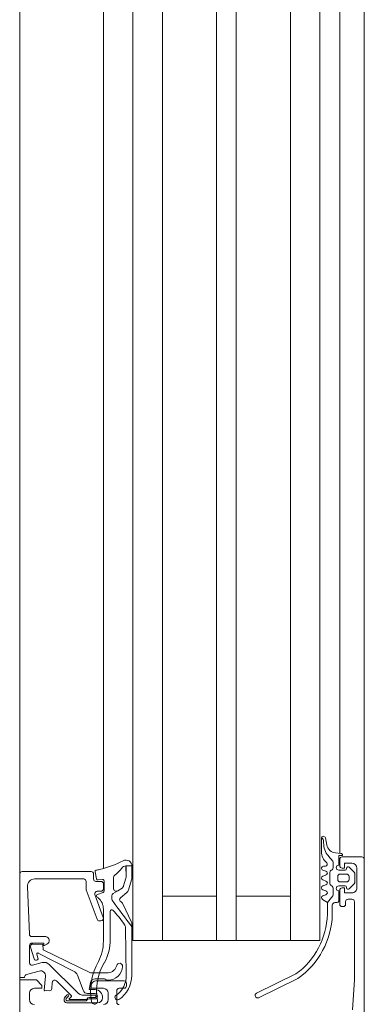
# Model space of a CAD drawing. Header units: millimetres. Extents: x -2180 to 91692, y -6418 to 21859.
# Tile 122 of 256: x 30278 to 30348, y 8521 to 8721. Entities that reach past the tile are written whole.
import ezdxf

# ---------------------------------------------------------------- set-up
doc = ezdxf.new("R2010")
doc.units = ezdxf.units.MM
doc.layers.add('Detail Items', color=7, linetype='Continuous', lineweight=9)
doc.layers.add('Doors', color=7, linetype='Continuous', lineweight=9)

# ---------------------------------------------------------------- blocks, each defined once
blk = doc.blocks.new('Schueco_FWS_ADS-70-HD_out_Family-02 - FWS SI insert unit 4-2397824-1 Korruse  plaan')
at = {"layer": 'Detail Items'}
for p, q in [((884, 9), (-861.61, 9)), ((683, 4), (383, 4)), ((683, 0), (383, 0)), ((683, -6), (383, -6)), ((683, -17), (383, -17)), ((683, -21), (383, -21)), ((683, -32), (383, -32)), ((683, -38), (383, -38)), ((683, -43.96), (383, -43.96)), ((-861.61, -61), (893, -61))]:
    blk.add_line(p, q, dxfattribs=at)
at = {"layer": 'Doors'}
for p, q in [((755.5, 9), (675.5, 9)), ((755, 8.5), (755, 4.5)), ((852.5, 9), (755.5, 9)), ((757.09, 5.91), (758.13, 6.95)), ((757.3, 7.5), (761.3, 7.5)), ((758.48, 7.1), (760.12, 7.1)), ((760.47, 6.95), (761.51, 5.91)), ((763.6, 5.7), (763.6, 6.5)), ((754.33, 4), (675.5, 4)), ((754.21, 3.16), (754.3, 4.23)), ((755.5, 4), (756.8, 4)), ((757.4, 5.4), (757.3, 5.4)), ((757.7, 3.8), (757.7, 5.1)), ((758.5, 5.4), (758.5, 4.1)), ((759.6, 5.9), (759, 5.9)), ((760.1, 4.1), (760.1, 5.4)), ((760.9, 5.1), (760.9, 3.8)), ((761.3, 5.4), (761.2, 5.4)), ((761.8, 4), (764.6, 4)), ((764.6, 5.2), (764.1, 5.2)), ((765.1, 4.5), (765.1, 4.7)), ((754.83, 1.7), (755.86, 2.58)), ((756.18, 2.7), (757.18, 2.7)), ((757.61, 2.45), (757.73, 2.25)), ((759, 3.6), (759.6, 3.6)), ((760.83, 2.25), (760.94, 2.45)), ((761.38, 2.7), (762.59, 2.7)), ((761.9, 3.8), (764, 3.8)), ((762.9, 2.59), (764.3, 1.5)), ((764.3, 3.5), (764.3, 3)), ((764.8, 2.5), (766.75, 2.5)), ((750.99, 0.38), (751.26, 0.52)), ((751.16, 1.09), (752.6, 1.37)), ((753.91, 0.3), (751.23, 0.3)), ((756.9, 0.7), (756.9, 1.1)), ((757.91, 1.2), (757.69, 0.6)), ((758.16, 2), (760.4, 2)), ((758.91, 0.6), (758.69, 1.2)), ((759.91, 1.2), (759.69, 0.6)), ((760.91, 0.6), (760.69, 1.2)), ((761.91, 1.2), (761.69, 0.6)), ((762.91, 0.6), (762.69, 1.2)), ((782.71, -12.89), (778.79, -4.91)), ((779.7, -4.48), (783.62, -12.46)), ((675.5, -6), (772, -6)), ((675.5, -32), (772, -32)), ((769.47, -39.52), (778.94, -39.34)), ((780.2, -45.5), (780.2, -39.8)), ((780.7, -39.3), (781.2, -39.3)), ((781.7, -39.8), (781.7, -40.8)), ((761.38, -41.93), (759.2, -41.93)), ((782.2, -41.3), (784.5, -41.3)), ((757.32, -43.96), (675.5, -43.96)), ((759.88, -43.85), (761.94, -43.85)), ((771.78, -42.6), (766.04, -42.6)), ((779.77, -43.8), (779.77, -45.67)), ((784, -43), (782.7, -43)), ((758.06, -45.69), (759.46, -45.42)), ((759.7, -45.09), (759.59, -44.19)), ((760, -44.5), (760, -45.5)), ((761.5, -44), (760.5, -44)), ((761.68, -47.47), (767.67, -45.29)), ((762, -45.26), (762, -44.5)), ((762.22, -44.05), (762.64, -45.2)), ((767.33, -44.03), (762.67, -45.73)), ((765.62, -44), (772.11, -44)), ((768, -44.82), (768, -44.5)), ((782.77, -45.75), (782.77, -47.2)), ((783.1, -45.77), (783.1, -47.93)), ((783.6, -46.89), (783.6, -45.77)), ((783.87, -46.9), (783.87, -45.75)), ((784.67, -45.2), (784.67, -51.3)), ((758, -46.5), (758, -60.5)), ((759.5, -46), (758.5, -46)), ((760, -47.5), (761.51, -47.5)), ((784, -50.89), (784, -47.6)), ((784.27, -51.27), (784.27, -47.68)), ((759.5, -57.94), (759.5, -48)), ((782.51, -49.35), (776.88, -54.98)), ((782.11, -48.14), (779.06, -49.25)), ((778.19, -50.07), (774.54, -57.23)), ((780.18, -53.52), (783.17, -50.53)), ((783.47, -51.8), (783.05, -51.37)), ((783.33, -51.09), (783.77, -51.53)), ((783.48, -50.58), (783.82, -50.96)), ((771.2, -55.69), (771.2, -58.52)), ((781.74, -54.47), (780.49, -54.37)), ((774.77, -57.51), (775.49, -57.29)), ((776.49, -56.43), (777.01, -58.37)), ((778.9, -59.63), (778.19, -57.01)), ((770.72, -59.02), (761.06, -59.43)), ((776.53, -59), (773, -59)), ((775.7, -58.06), (773.37, -58.78)), ((782.7, -59), (784, -59)), ((758.5, -61), (675.5, -61))]:
    blk.add_line(p, q, dxfattribs=at)
at = {"layer": 'Doors', "flags": 128}
for points in [[(757.3, 4.5), (757.3, 5), (756.3, 5), (756.3, 6.5)], [(762.3, 6.5), (762.3, 5), (761.3, 5), (761.3, 4.5)], [(764.1, 7), (780, 7), (786.07, 6.57)], [(754.7, 4.6), (754.7, 3.8), (756.7, 3.8)], [(766.66, 1.5), (764.3, 1.5), (763.65, 0.5)], [(675.5, -38), (772, -38), (772, 0), (675.5, 0)], [(763, -6), (763, -17), (772, -17), (675.5, -17)], [(763, -32), (763, -21), (772, -21), (675.5, -21)], [(779.02, -38.22), (768.56, -38.22), (769.21, -38.21)], [(772.71, -58.32), (772.82, -56.27), (773.9, -56.24), (778.57, -46.6), (778.57, -43.04)], [(780.51, -46.64), (781.97, -46.9), (781.97, -45.69)], [(781.7, -44), (781.7, -46.5), (781.2, -46.5)], [(772.5, -58.5), (772.5, -56.1), (773.1, -56.1), (772.73, -55.47)], [(779.25, -55.76), (782.09, -56.01), (782.2, -54.97)], [(827.5, -61), (780, -61), (780, -57.6), (781.1, -56.5), (781.7, -56.5), (781.7, -58)], [(758.5, -61), (779.5, -61), (779.5, -60), (779.38, -60)]]:
    blk.add_lwpolyline(points, dxfattribs=at)
for points in [[(759.05, -39.38), (756.86, -39.43), (756.86, -39.38), (756.86, -38.2), (759.17, -38.2), (756.88, -38.2), (756.86, -39.38)], [(760.89, -39.89), (759.32, -39.43)], [(759.5, -38.25), (761.69, -38.89)], [(762.27, -39.27), (763.32, -40.52)], [(764.54, -40.03), (768.24, -38.28)], [(762.47, -42.01), (761.93, -41.07), (761.38, -40.21), (761.93, -41.07)], [(763.57, -42.3), (762.92, -42.3)]]:
    blk.add_lwpolyline(points, close=True, dxfattribs=at)
at = {"layer": 'Doors'}
for centre, radius, start, end in [((755.5, 8.5), 0.5, 90, 179.9991), ((757.3, 6.5), 1, 90.0007, 179.9993), ((758.48, 6.6), 0.5, 90, 135.0202), ((760.12, 6.6), 0.5, 44.9723, 90), ((761.3, 6.5), 1, 359.9997, 90.0003), ((764.1, 6.5), 0.5, 89.9992, 180.0008), ((754.7, 4.2), 0.4, 90.0006, 175.083), ((755.5, 4.5), 0.5, 180.0018, 269.9982), ((756.8, 4.5), 0.5, 270.0009, 360), ((757.3, 5.7), 0.3, 135.0034, 269.9945), ((757.4, 5.1), 0.3, 0, 90), ((759, 5.4), 0.5, 89.9979, 180.0021), ((759, 4.1), 0.5, 179.9989, 270.0011), ((759.6, 5.4), 0.5, 359.9979, 90.0021), ((759.6, 4.1), 0.5, 269.9989, 0.0011), ((761.2, 5.1), 0.3, 90, 180), ((761.3, 5.7), 0.3, 269.9999, 45.0019), ((761.8, 4.5), 0.5, 180.0018, 269.9982), ((764.1, 5.7), 0.5, 180.0004, 269.9996), ((764.6, 4.7), 0.5, 0.0012, 89.9988), ((764.6, 4.5), 0.5, 270.0016, 359.9984), ((752.21, 3.34), 2, 281.0025, 355.0048), ((756.18, 2.2), 0.496, 90, 130.6412), ((757.2, 3.8), 0.5, 180, 360), ((757.18, 2.2), 0.5, 30, 90), ((758.16, 2.5), 0.5, 210, 270), ((760.4, 2.5), 0.5, 270, 330), ((761.4, 3.8), 0.5, 180, 360), ((761.38, 2.2), 0.5, 90, 150), ((762.59, 2.2), 0.5, 51.9827, 90), ((764, 3.5), 0.3, 0, 90), ((764.8, 3), 0.5, 180, 269.995), ((766.24, -13.93), 16.44, 35.1005, 88.2244), ((751.23, 0.7), 0.4, 101.0106, 270.0809), ((752.16, -1.27), 2, 89.3811, 116.6548), ((752.22, 4.74), 4, 269.3811, 310.6412), ((753.91, 3.3), 3, 269.9987, 319.6802), ((756.5, 1.1), 0.4, 360, 139.6792), ((757.3, 0.7), 0.4, 180.0004, 345.0003), ((758.3, 1.1), 0.4, 14.9996, 165.0004), ((759.3, 0.7), 0.4, 194.9996, 345.0004), ((760.3, 1.1), 0.4, 14.9998, 165.0002), ((761.3, 0.7), 0.4, 194.9998, 345.0002), ((762.3, 1.1), 0.4, 14.9998, 165.0002), ((763.3, 0.7), 0.4, 195.0002, 330.0002), ((766.27, -13.94), 15.44, 35.794, 88.5518), ((783.16, -12.67), 0.5, 205.3915, 25.3915), ((756.87, -39.4), 1.2, 89.8774, 208.8067), ((736.32, -49.78), 21.82, 13.1026, 26.6774), ((756.87, -39.4), 1.2, 89.8774, 90.3999), ((756.87, -39.4), 1.2, 89.8774, 90.3999), ((757.86, -39.43), 1, 179.8774, 235.0009), ((759.04, -40.38), 1, 73.427, 89.5893), ((759.04, -40.38), 1, 73.427, 89.5893), ((759.17, -39.4), 1.2, 73.7151, 90), ((759.17, -39.4), 1.2, 73.7151, 90), ((760.61, -40.85), 1, 39.5893, 73.427), ((760.61, -40.85), 1, 39.5893, 73.427), ((761.35, -40.04), 1.2, 39.8774, 73.7151), ((761.35, -40.04), 1.2, 39.8774, 73.7151), ((663.57, 98.02), 172.39, 305.5505, 307.7935), ((663.57, 98.02), 172.39, 305.5505, 307.794), ((780.18, -56.8), 20.55, 124.1142, 134.2876), ((768.56, -38.96), 0.75, 89.9262, 115.3166), ((768.56, -38.96), 0.75, 89.9262, 115.3166), ((769.5, -41.02), 1.5, 91.1204, 124.1142), ((779.09, -44.34), 5, 35.4386, 91.6926), ((779.01, -44.22), 6, 33.9413, 89.9252), ((780.7, -39.8), 0.5, 90.0015, 179.9985), ((781.2, -39.8), 0.5, 0.0001, 89.9999), ((753.96, -45), 5.8, 35.0073, 55.0009), ((759.2, -41.33), 0.6, 215.0073, 270), ((761.38, -41.33), 0.6, 270, 25), ((763.7, -40.2), 0.5, 219.8774, 335.0258), ((763.7, -40.2), 0.5, 219.8774, 335.0258), ((764.88, -40.75), 0.8, 115.3166, 155.0258), ((764.88, -40.75), 0.8, 115.3166, 155.0258), ((777.22, -40.7), 0.6, 86.7132, 255.7481), ((776.58, -43.22), 2, 5.296, 75.7481), ((777.08, -43.08), 2.99, 360, 86.7132), ((782.2, -40.8), 0.5, 179.9997, 270.0003), ((783.57, -41.15), 0.5, 215.4386, 33.9413), ((784.5, -40.8), 0.5, 269.9996, 0.0004), ((759.88, -44.15), 0.3, 90, 187.2138), ((761.94, -44.15), 0.3, 20, 90), ((762.92, -41.8), 0.5, 205, 270), ((762.92, -41.8), 0.5, 205, 270), ((763.53, -41.71), 0.588, 274.0499, 297.2562), ((763.53, -41.71), 0.588, 274.0499, 297.2562), ((766.04, -42.3), 0.3, 134.2876, 270), ((771.78, -52.6), 10, 61.4333, 90), ((782.18, -34.62), 10.78, 238.5653, 280.7937), ((780.26, -43.84), 0.488, 127.5233, 174.9631), ((779.58, -43.14), 0.491, 320.0986, 6.5795), ((782.7, -44), 1, 90.0005, 179.9995), ((784, -44), 1, 0.0005, 89.9995), ((801.66, -35.81), 45, 191.5609, 192.3883), ((758, -45.4), 0.3, 192.3883, 281), ((759.4, -45.13), 0.3, 281, 7.2138), ((759.5, -45.5), 0.5, 269.9998, 0.0002), ((760.5, -44.5), 0.5, 90.0007, 179.9995), ((761.5, -44.5), 0.5, 0.0009, 89.9991), ((762.5, -45.26), 0.5, 180, 290.0114), ((762.92, -45.1), 0.3, 200, 318.9167), ((774.61, -53.74), 14.24, 142.3481, 143.6074), ((765.62, -47), 3, 90, 139.3897), ((767.5, -44.5), 0.5, 360, 110.0114), ((767.5, -44.82), 0.5, 290.0103, 360), ((772.11, -53), 9, 62.6144, 90), ((782.19, -34.7), 11.9, 240.0291, 280.7423), ((780.77, -45.67), 1, 180, 255), ((781.2, -45.5), 1, 180.0014, 269.9987), ((783.48, -45.7), 1.51, 82.8201, 179.7147), ((783.32, -45.75), 0.55, 0, 180), ((783.35, -45.75), 0.25, 356.4446, 183.5554), ((783.67, -45.2), 1, 0.0044, 89.9956), ((784.3, -45.8), 0.6, 279.8459, 99.8459), ((758.5, -46.5), 0.5, 90.0009, 179.9993), ((760, -48), 0.5, 90.0009, 179.9991), ((761.51, -47), 0.5, 270, 290.0103), ((781.77, -47.2), 0.999, 289.9518, 0.0092), ((781.1, -47.93), 2, 315, 360), ((784.1, -46.89), 0.5, 180, 239.343), ((783.68, -47.59), 0.316, 358.6709, 59.343), ((784.34, -46.95), 0.475, 173.9778, 240.5432), ((783.77, -47.73), 0.5, 5.2838, 47.6558), ((779.57, -50.66), 1.5, 110.0026, 157.0945), ((783.19, -51.23), 0.2, 45.0106, 224.9894), ((783.31, -50.68), 0.2, 30.0121, 134.9869), ((783.97, -51.3), 0.7, 224.9392, 0), ((783.97, -51.31), 0.3, 228.4666, 6.923), ((783.9, -50.89), 0.1, 222.144, 360), ((780.53, -53.87), 0.5, 135, 265.0014), ((772, -55.81), 0.809, 25.0969, 171.1806), ((777.94, -56.04), 1.5, 134.9992, 194.9998), ((779.16, -56.75), 1, 84.9466, 195.1087), ((781.7, -54.97), 0.5, 0.0002, 85.0002), ((782.1, -55.91), 0.1, 264.9466, 360), ((761, -57.93), 1.5, 180.0138, 272.4558), ((774.71, -57.32), 0.2, 152.9505, 286.9748), ((775.63, -57.67), 0.402, 279.3979, 110.682), ((770.7, -58.52), 0.5, 272.4518, 360), ((773, -58.5), 0.5, 179.9997, 270.0001), ((773.21, -58.3), 0.503, 182.7112, 287.9196), ((776.53, -58.5), 0.5, 270.0029, 14.9993), ((779.38, -59.5), 0.5, 194.9971, 269.9999), ((782.7, -58), 1, 180.0016, 269.9984), ((784, -58), 1, 270.0009, 359.9995), ((758.5, -60.5), 0.5, 180.0002, 269.9997)]:
    blk.add_arc(centre, radius, start, end, dxfattribs=at)

msp = doc.modelspace()

# ---------------------------------------------------------------- block references
at = {"layer": 'Doors', "rotation": 270.0000000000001}
msp.add_blockref('Schueco_FWS_ADS-70-HD_out_Family-02 - FWS SI insert unit 4-2397824-1 Korruse  plaan', (30339.09, 9305.5), dxfattribs=at)

doc.saveas('drawing.dxf')
